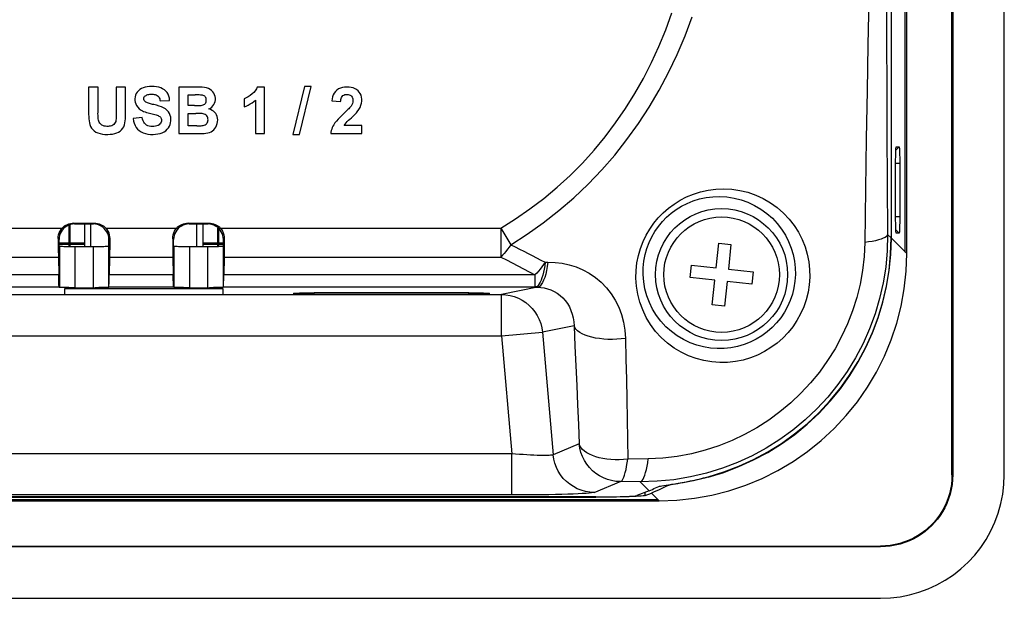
# Model space of a CAD drawing. Header units: millimetres. Extents: x 0 to 1188, y 0 to 840.
# Tile 33 of 38: x 940 to 987, y 420 to 448. Entities that reach past the tile are written whole.
import ezdxf

# ---------------------------------------------------------------- set-up
doc = ezdxf.new("R2010")
doc.units = ezdxf.units.MM
doc.header["$LTSCALE"] = 65.34
for name, color, linetype in [('ISO7045-M3X5-4_8-SHAPE', 7, 'CONTINUOUS'), ('PCB_MAIN-OP_07W_BASE-SHAPE', 7, 'CONTINUOUS'), ('RB07W-P0100_REV1-SHAPE', 7, 'CONTINUOUS'), ('RB07W-P0300_REV1-SHAPE', 7, 'CONTINUOUS'), ('USB-1001-008-01001_CNC-SHAPE', 7, 'CONTINUOUS')]:
    doc.layers.add(name, color=color, linetype=linetype)

msp = doc.modelspace()

# ---------------------------------------------------------------- linework, layer by layer
at = {"layer": 'ISO7045-M3X5-4_8-SHAPE', "color": 7, "linetype": 'Continuous'}
for p, q in [((973.454911, 436.302747), (973.580299, 437.496178)), ((973.580299, 437.496178), (974.177014, 437.433484)), ((974.177014, 437.433484), (974.051626, 436.240053)), ((972.198786, 435.831419), (972.26148, 436.428135)), ((972.26148, 436.428135), (973.454911, 436.302747)), ((974.051626, 436.240053), (975.245057, 436.114665)), ((973.392217, 435.706031), (972.198786, 435.831419)), ((973.266829, 434.5126), (973.392217, 435.706031)), ((973.988932, 435.643337), (973.863544, 434.449906)), ((975.182363, 435.517949), (973.988932, 435.643337)), ((975.245057, 436.114665), (975.182363, 435.517949)), ((973.863544, 434.449906), (973.266829, 434.5126))]:
    msp.add_line(p, q, dxfattribs=at)
msp.add_circle((973.721921, 435.973042), 2.8, dxfattribs=at)
at = {"layer": 'PCB_MAIN-OP_07W_BASE-SHAPE', "color": 7, "linetype": 'Continuous', "const_width": 0.1188}
for points in [[(942.121921, 437.34072), (942.121921, 438.387033)], [(949.321921, 438.241947), (949.321921, 437.343374)]]:
    msp.add_lwpolyline(points, dxfattribs=at)
at = {"layer": 'PCB_MAIN-OP_07W_BASE-SHAPE', "color": 4, "linetype": 'Continuous', "const_width": 0.1188}
for points in [[(941.615559, 437.473042), (942.861921, 437.473042)], [(948.581921, 437.473042), (949.578284, 437.473042)]]:
    msp.add_lwpolyline(points, dxfattribs=at)
at = {"layer": 'RB07W-P0100_REV1-SHAPE', "color": 7, "linetype": 'Continuous'}
for p, q in [((984.887011, 426.264819), (984.887011, 549.681264)), ((984.921921, 549.681264), (984.921921, 426.264819)), ((987.421921, 426.264819), (987.421921, 549.681265)), ((982.621921, 437.065732), (982.621921, 538.880352)), ((982.691763, 436.99589), (982.691763, 538.950194)), ((981.951443, 437.736211), (981.951443, 538.209873)), ((982.326089, 442.16738), (982.167086, 442.005476)), ((982.182798, 442.163773), (982.183778, 442.164275)), ((982.183778, 442.164275), (982.326089, 442.16738)), ((982.354227, 441.362717), (982.155683, 441.362717)), ((982.155683, 438.787454), (982.155683, 441.35863)), ((982.354227, 441.362717), (982.354227, 438.783367)), ((982.354227, 438.783367), (982.155683, 438.783367)), ((982.326089, 437.978704), (982.167096, 438.140597)), ((981.951443, 437.736211), (982.691763, 436.99589)), ((982.183778, 437.981809), (982.182827, 437.982293)), ((982.326089, 437.978704), (982.183778, 437.981809)), ((973.071498, 426.154142), (972.886206, 426.10559)), ((973.071498, 426.17187), (973.071498, 426.154142)), ((984.921921, 426.264819), (984.887011, 426.264819)), ((971.079108, 425.770643), (971.079108, 425.72635)), ((801.821519, 425.177804), (967.622324, 425.177804)), ((967.622324, 425.177804), (967.622324, 425.191773)), ((970.013191, 425.25431), (970.013191, 425.414578)), ((970.013191, 425.25431), (970.323933, 425.378341)), ((970.699073, 425.0032), (970.323933, 425.378341)), ((970.827947, 425.600244), (970.702096, 425.540948)), ((798.74477, 425.0032), (970.699073, 425.0032)), ((798.814611, 425.073042), (970.629232, 425.073042)), ((788.013699, 422.807952), (981.430144, 422.807952)), ((981.430144, 422.773042), (788.013699, 422.773042)), ((981.430144, 422.773042), (981.430144, 422.807952)), ((788.013699, 420.273042), (981.430144, 420.273042))]:
    msp.add_line(p, q, dxfattribs=at)
for points in [[(982.155683, 441.35863), (982.155931, 441.464883), (982.156646, 441.567638), (982.15784, 441.667772), (982.159475, 441.762655), (982.16153, 441.850317), (982.163966, 441.929657), (982.166763, 441.999331), (982.169849, 442.058101), (982.173179, 442.10437), (982.176662, 442.137881), (982.180182, 442.157751), (982.182798, 442.163773)], [(982.326089, 442.16738), (982.329807, 442.160323), (982.333402, 442.139877), (982.336903, 442.105669), (982.340219, 442.058813), (982.34328, 441.999934), (982.34605, 441.930121), (982.348482, 441.850007), (982.350532, 441.761587), (982.352145, 441.666216), (982.353312, 441.566446), (982.354003, 441.465655), (982.354227, 441.362717)], [(982.182827, 437.982293), (982.18007, 437.989001), (982.176485, 438.009558), (982.172991, 438.043845), (982.169681, 438.090767), (982.166623, 438.149714), (982.163856, 438.219594), (982.161426, 438.299776), (982.159378, 438.388264), (982.157765, 438.483701), (982.156599, 438.583542), (982.155908, 438.684419), (982.155683, 438.787454)], [(982.354227, 438.783367), (982.353979, 438.677136), (982.353264, 438.574424), (982.352069, 438.474358), (982.350433, 438.379556), (982.348376, 438.291976), (982.345937, 438.212718), (982.343137, 438.143116), (982.340045, 438.084419), (982.33671, 438.038237), (982.333219, 438.004826), (982.329692, 437.985081), (982.326089, 437.978704)], [(973.071498, 426.154142), (973.824286, 426.383169), (974.556854, 426.659272), (975.270403, 426.983036), (975.961326, 427.352704), (976.627755, 427.767697), (977.26567, 428.225065), (977.870724, 428.722034), (978.442038, 429.257501), (978.978448, 429.830845), (979.47646, 430.437844), (979.932337, 431.07445), (980.345655, 431.739518), (980.715503, 432.432176), (981.039605, 433.147553), (981.315462, 433.881038), (981.542836, 434.630979), (981.720927, 435.395685), (981.848928, 436.170657), (981.925632, 436.950199), (981.951443, 437.736211)], [(970.699073, 425.0032), (971.557487, 425.034053), (972.407056, 425.125319), (973.249903, 425.277469), (974.079664, 425.489092), (974.892007, 425.759542), (975.682961, 426.086996), (976.448335, 426.470201), (977.184461, 426.906793), (977.887372, 427.394942), (978.55377, 427.931793), (979.179991, 428.514975), (979.763173, 429.141196), (980.300023, 429.807594), (980.788172, 430.510505), (981.224764, 431.24663), (981.607968, 432.012005), (981.935422, 432.802958), (982.205872, 433.6153), (982.417495, 434.445061), (982.569645, 435.287908), (982.660911, 436.137477), (982.691763, 436.99589)], [(972.886206, 426.10559), (972.703327, 426.060017), (972.521926, 426.01708), (972.345103, 425.977367), (972.175126, 425.941093), (972.013684, 425.908306), (971.863498, 425.879148), (971.723783, 425.853044), (971.594115, 425.829553)], [(981.430144, 420.273042), (981.902543, 420.291745), (982.36896, 420.346875), (982.830793, 420.43878), (983.28385, 420.566414), (983.725266, 420.729293), (984.152469, 420.926089), (984.562711, 421.155881), (984.953664, 421.416967), (985.322761, 421.708018), (985.667963, 422.026997), (985.986942, 422.372198), (986.277993, 422.741295), (986.53908, 423.132248), (986.768873, 423.542492), (986.965669, 423.969695), (987.128548, 424.411111), (987.256184, 424.864169), (987.348088, 425.326003), (987.403218, 425.79242), (987.421921, 426.264819)], [(984.887011, 426.264819), (984.879433, 426.033786), (984.855543, 425.801497), (984.815088, 425.566271), (984.758831, 425.333149), (984.68677, 425.105817), (984.600949, 424.88666), (984.502885, 424.679329), (984.394158, 424.483716), (984.27691, 424.301619), (984.150969, 424.130963), (984.017063, 423.970467), (983.874633, 423.819548), (983.723697, 423.677192), (983.56326, 423.543412), (983.392769, 423.417654), (983.21092, 423.300608), (983.015653, 423.19208), (982.808673, 423.094175), (982.58979, 423.008418), (982.362628, 422.93636), (982.129509, 422.880045), (981.894146, 422.839512), (981.661585, 422.815571), (981.430144, 422.807952)], [(984.921921, 426.264819), (984.914099, 426.029787), (984.889771, 425.794083), (984.848627, 425.556028), (984.791602, 425.320659), (984.718848, 425.091736), (984.632399, 424.871405), (984.533849, 424.663153), (984.424664, 424.466711), (984.306941, 424.283676), (984.180378, 424.111928), (984.045547, 423.950023), (983.901929, 423.797522), (983.749527, 423.653485), (983.587351, 423.517974), (983.414877, 423.390506), (983.230716, 423.271779), (983.032615, 423.161568), (982.822634, 423.062164), (982.600856, 422.975296), (982.37095, 422.902424), (982.135398, 422.845601), (981.897845, 422.804778), (981.663319, 422.780671), (981.430144, 422.773042)], [(971.079108, 425.72635), (970.953611, 425.662041), (970.827947, 425.600244)], [(971.594115, 425.829553), (971.370422, 425.789806), (971.278997, 425.773235), (971.203748, 425.758771), (971.144912, 425.746205), (971.103464, 425.735491), (971.079108, 425.72635)], [(969.421537, 425.206148), (969.243367, 425.199816), (969.047178, 425.194173), (968.83489, 425.189292), (968.60913, 425.185216), (968.372227, 425.182005), (968.126996, 425.179678), (967.877477, 425.178283), (967.622324, 425.177804)], [(969.715425, 425.220607), (969.579365, 425.213108), (969.421537, 425.206148)], [(970.013191, 425.25431), (969.977252, 425.245469), (969.915645, 425.236905), (969.827806, 425.228572), (969.715425, 425.220607)], [(970.702096, 425.540948), (970.576117, 425.484185), (970.450069, 425.429986), (970.323933, 425.378341)]]:
    msp.add_lwpolyline(points, dxfattribs=at)
at = {"layer": 'RB07W-P0300_REV1-SHAPE', "color": 7, "linetype": 'Continuous'}
for p, q in [((981.937474, 538.195905), (981.937474, 437.750179)), ((943.501859, 445.062639), (943.047562, 445.062639)), ((943.047562, 445.062639), (943.047562, 443.862435)), ((943.501859, 443.844017), (943.501859, 445.062639)), ((944.84173, 445.062639), (944.387432, 445.062639)), ((944.387432, 445.062639), (944.387432, 443.817926)), ((944.84173, 443.880852), (944.84173, 445.062639)), ((948.318026, 445.062639), (947.41864, 445.062639)), ((947.41864, 445.062639), (947.41864, 442.812639)), ((951.568708, 445.071848), (951.218776, 445.071848)), ((951.568708, 442.812639), (951.568708, 445.071848)), ((953.505611, 445.101009), (952.948483, 442.77427)), ((953.266184, 442.77427), (953.829451, 445.101009)), ((953.829451, 445.101009), (953.505611, 445.101009)), ((946.516184, 444.399611), (946.970481, 444.419563)), ((947.872937, 444.688151), (948.204586, 444.688261)), ((947.872937, 444.167858), (947.872937, 444.688151)), ((950.580304, 444.502442), (950.580304, 444.11107)), ((951.137432, 444.43798), (951.137432, 442.812639)), ((954.828599, 444.40575), (955.258339, 444.362776)), ((948.170686, 444.167858), (947.872937, 444.167858)), ((947.872937, 443.793369), (948.239751, 443.793369)), ((947.872937, 443.191732), (947.872937, 443.793369)), ((948.170686, 444.167858), (948.285792, 444.16833)), ((945.647494, 443.587708), (945.205474, 443.544734)), ((947.41864, 442.812639), (948.184499, 442.812639)), ((948.293469, 443.191732), (947.872937, 443.191732)), ((948.184499, 442.812639), (948.375461, 442.814693)), ((951.137432, 442.812639), (951.568708, 442.812639)), ((954.777951, 442.812639), (956.289717, 442.812639)), ((956.289717, 443.213219), (955.433305, 443.213219)), ((956.289717, 442.812639), (956.289717, 443.213219)), ((952.948483, 442.77427), (953.266184, 442.77427)), ((938.326881, 438.22764), (941.766962, 438.22764)), ((942.321807, 438.473042), (943.322036, 438.473042)), ((942.365445, 438.429404), (942.321807, 438.473042)), ((942.365445, 438.429404), (943.278398, 438.429404)), ((943.278398, 438.429404), (943.322036, 438.473042)), ((943.876881, 438.22764), (947.316962, 438.22764)), ((947.871807, 438.473042), (948.872036, 438.473042)), ((947.915445, 438.429404), (947.871807, 438.473042)), ((947.915445, 438.429404), (948.828398, 438.429404)), ((948.828398, 438.429404), (948.872036, 438.473042)), ((949.426881, 438.22764), (963.018316, 438.22764)), ((963.018316, 438.22764), (963.501006, 437.422528)), ((963.018316, 438.22764), (963.018316, 436.825822)), ((941.615559, 437.679518), (941.573055, 437.722022)), ((941.615559, 437.366086), (941.615559, 437.679518)), ((944.028284, 437.679518), (944.070787, 437.722022)), ((944.028284, 437.366086), (944.028284, 437.679518)), ((947.165559, 437.679518), (947.123055, 437.722022)), ((947.165559, 437.366086), (947.165559, 437.679518)), ((949.578284, 437.679518), (949.620787, 437.722022)), ((949.578284, 437.366086), (949.578284, 437.679518)), ((981.937474, 437.750179), (981.76863, 437.919023)), ((941.615559, 437.366086), (941.628879, 437.352766)), ((941.628879, 437.352766), (941.628879, 435.352461)), ((942.378765, 437.339903), (943.362672, 437.340016)), ((942.378765, 437.339903), (942.378765, 435.339598)), ((943.265078, 437.339903), (943.265078, 435.339598)), ((944.028284, 437.366086), (944.014964, 437.352766)), ((944.014964, 437.352766), (944.014964, 435.352461)), ((947.165559, 437.366086), (947.178879, 437.352766)), ((947.178879, 437.352766), (947.178879, 435.352461)), ((947.928765, 437.339903), (948.912672, 437.340016)), ((947.928765, 437.339903), (947.928765, 435.339598)), ((948.815078, 437.339903), (948.815078, 435.339598)), ((949.578284, 437.366086), (949.564964, 437.352766)), ((949.564964, 437.352766), (949.564964, 435.352461)), ((938.511911, 436.825822), (941.581932, 436.825822)), ((941.581932, 436.825822), (941.596816, 435.958111)), ((944.061911, 436.825822), (944.047027, 435.958111)), ((944.061911, 436.825822), (947.131932, 436.825822)), ((947.131932, 436.825822), (947.146816, 435.958111)), ((949.611911, 436.825822), (949.597027, 435.958111)), ((949.611911, 436.825822), (963.018327, 436.825822)), ((965.177874, 436.573545), (965.302362, 436.575816)), ((941.596816, 435.958111), (938.497027, 435.958111)), ((947.146816, 435.958111), (944.047027, 435.958111)), ((964.674515, 435.958111), (949.597027, 435.958111)), ((964.674515, 435.958111), (964.674515, 435.360234)), ((941.621106, 435.360234), (938.472737, 435.360234)), ((941.621106, 435.360234), (941.628879, 435.352461)), ((949.571921, 435.281997), (941.871921, 435.281997)), ((941.871921, 435.281997), (941.871921, 435.01668)), ((942.378765, 435.339598), (943.362672, 435.339711)), ((944.022737, 435.360234), (944.014964, 435.352461)), ((947.171106, 435.360234), (944.022737, 435.360234)), ((947.171106, 435.360234), (947.178879, 435.352461)), ((947.928765, 435.339598), (948.912672, 435.339711)), ((949.572737, 435.360234), (949.564964, 435.352461)), ((949.571921, 435.01668), (949.571921, 435.281997)), ((964.674515, 435.360234), (949.572737, 435.360234)), ((964.795847, 435.359625), (963.054208, 435.007343)), ((964.674515, 435.360234), (964.795847, 435.359625)), ((901.924694, 435.007343), (963.054208, 435.007343)), ((941.871921, 435.01668), (949.571921, 435.01668)), ((952.971921, 435.07079), (952.971921, 435.039371)), ((961.471921, 435.088245), (953.971921, 435.088245)), ((953.971921, 435.021916), (953.971921, 435.088245)), ((953.971921, 435.021916), (961.471921, 435.021916)), ((961.471921, 435.021916), (961.471921, 435.088245)), ((962.471921, 435.039371), (962.471921, 435.07079)), ((963.054208, 433.007647), (963.054208, 435.007343)), ((966.570614, 433.491092), (965.039016, 433.181296)), ((901.924694, 433.007647), (963.054208, 433.007647)), ((963.054208, 433.007647), (965.039016, 433.181296)), ((963.054208, 433.007647), (963.554981, 427.283786)), ((965.039016, 433.181296), (965.559018, 427.237646)), ((966.824202, 427.758849), (965.559018, 427.237646)), ((963.554981, 427.283786), (805.888862, 427.283786)), ((963.554981, 425.285004), (963.554981, 427.283786)), ((970.164023, 427.037338), (969.171032, 427.022803)), ((969.77594, 425.926333), (968.809009, 425.933716)), ((970.209385, 425.492888), (969.77594, 425.926333)), ((967.622324, 425.191773), (801.821519, 425.191773)), ((963.554981, 425.285004), (805.888862, 425.285004)), ((970.209385, 425.492888), (969.614713, 425.255527))]:
    msp.add_line(p, q, dxfattribs=at)
for points in [[(980.892156, 451.549045), (980.851873, 449.345559), (980.810802, 447.114725), (980.77123, 444.885989), (980.734665, 442.579759), (980.697592, 440.117661), (980.657626, 437.530941)], [(981.712545, 451.549045), (981.714072, 449.408557), (981.718531, 447.242417), (981.725736, 445.075769), (981.736241, 442.83318), (981.750601, 440.439217), (981.76863, 437.919023)], [(963.018316, 438.22764), (963.733855, 438.677497), (964.427904, 439.158479), (965.101471, 439.671055), (965.751532, 440.213818), (966.375892, 440.786141), (966.97307, 441.386158), (967.540996, 442.012343), (968.079243, 442.663055), (968.586302, 443.335978), (969.063346, 444.031613), (969.51088, 444.749576), (969.929384, 445.49021), (970.319894, 446.254919), (970.681235, 447.040138), (971.012843, 447.844914), (971.313917, 448.662815)], [(963.500995, 437.422519), (964.303322, 437.937974), (965.080896, 438.490216), (965.834349, 439.079665), (966.559911, 439.704432), (967.254715, 440.363351), (967.917015, 441.054142), (968.544369, 441.774599), (969.13644, 442.522898), (969.691592, 443.29598), (970.211642, 444.095157), (970.697835, 444.921046), (971.150064, 445.772893), (971.569428, 446.652727), (971.953542, 447.552882), (972.300813, 448.468906)], [(946.970481, 444.419563), (946.96001, 444.52676), (946.936429, 444.626111), (946.899371, 444.718044), (946.84994, 444.801274), (946.788818, 444.874792), (946.716916, 444.938202), (946.635057, 444.990633), (946.544184, 445.032506), (946.444971, 445.063634), (946.339045, 445.084978), (946.226969, 445.09727), (946.11261, 445.101009), (945.999174, 445.097286), (945.889217, 445.085061), (945.786207, 445.063597), (945.690615, 445.033074), (945.603898, 444.993298), (945.52656, 444.944653), (945.459511, 444.887005), (945.402994, 444.821709), (945.357555, 444.749556), (945.323186, 444.672104), (945.299861, 444.590806), (945.288186, 444.506762), (945.288454, 444.421046)], [(946.206157, 444.216971), (946.150879, 444.230458), (946.097639, 444.2444), (946.046464, 444.258786), (945.997275, 444.273645), (945.949755, 444.288723), (945.904647, 444.304855), (945.862199, 444.322414), (945.823582, 444.342538), (945.789664, 444.366753), (945.761599, 444.394269), (945.740927, 444.425361), (945.727361, 444.458362), (945.721337, 444.491845), (945.722219, 444.525368), (945.729181, 444.558326), (945.743224, 444.589776), (945.76565, 444.618705), (945.794726, 444.644727), (945.829306, 444.667082), (945.86893, 444.685874), (945.912798, 444.700924), (945.960786, 444.71233), (946.01328, 444.720135), (946.067952, 444.724325), (946.122878, 444.724979), (946.177231, 444.721853), (946.229576, 444.715139), (946.279804, 444.703617)], [(948.876689, 444.00824), (948.948193, 444.047443), (949.012036, 444.095923), (949.068998, 444.154345), (949.116736, 444.220716), (949.153243, 444.293949), (949.178296, 444.371993), (949.191001, 444.45306), (949.191366, 444.535271), (949.178963, 444.61665), (949.154196, 444.695709), (949.117209, 444.770782), (949.068348, 444.840422), (949.007827, 444.903358), (948.936179, 444.957395), (948.853471, 444.999837), (948.761316, 445.030913), (948.66124, 445.04817), (948.553578, 445.056949), (948.439279, 445.062337), (948.318026, 445.062639)], [(951.218776, 445.071848), (951.179276, 444.980893), (951.125241, 444.894227), (951.055743, 444.811549), (950.973569, 444.733763), (950.879011, 444.660296), (950.778622, 444.595282), (950.679885, 444.543156), (950.580304, 444.502442)], [(954.945971, 444.77878), (954.900118, 444.693687), (954.865943, 444.602027), (954.841936, 444.506329), (954.828599, 444.40575)], [(956.061624, 443.867372), (956.139845, 443.974845), (956.201447, 444.081226), (956.246032, 444.186846), (956.274797, 444.290715), (956.288379, 444.392466), (956.288052, 444.490559), (956.275315, 444.583663), (956.250126, 444.670787), (956.212569, 444.750497), (956.163764, 444.822784), (956.10488, 444.887393), (956.035861, 444.943631), (955.956725, 444.991228), (955.868415, 445.028669), (955.770643, 445.05398), (955.667119, 445.068267), (955.560438, 445.072127), (955.453661, 445.065112), (955.350216, 445.047162), (955.251596, 445.017708), (955.15971, 444.976133), (955.076736, 444.922516), (955.005426, 444.855746), (954.945971, 444.77878)], [(955.258339, 444.362776), (955.26272, 444.416654), (955.272264, 444.469283), (955.286301, 444.521536), (955.306842, 444.570791), (955.336021, 444.615365), (955.372802, 444.653317), (955.418141, 444.681962), (955.468202, 444.701839), (955.5198, 444.711949), (955.571947, 444.714218), (955.622907, 444.710676), (955.671753, 444.7), (955.717618, 444.681278), (955.758579, 444.655306), (955.792304, 444.622038), (955.819156, 444.583092), (955.83859, 444.540005), (955.851001, 444.492981), (955.856773, 444.442637), (955.855401, 444.389266)], [(945.288454, 444.421046), (945.301591, 444.335187), (945.328641, 444.250468), (945.369547, 444.168698), (945.424637, 444.092392), (945.4938, 444.020711)], [(946.279804, 444.703617), (946.327937, 444.686356), (946.372158, 444.662686), (946.41065, 444.631044), (946.443442, 444.593183), (946.469651, 444.549927), (946.490198, 444.502497), (946.505787, 444.452579), (946.516184, 444.399611)], [(948.522152, 444.680477), (948.463439, 444.683795), (948.402327, 444.686149), (948.338821, 444.687399), (948.27291, 444.687965), (948.204586, 444.688261)], [(948.50117, 444.175592), (948.552026, 444.185241), (948.59765, 444.200181), (948.638253, 444.220486), (948.673199, 444.245933), (948.702041, 444.276668), (948.724427, 444.311655), (948.739599, 444.350343), (948.748331, 444.391414), (948.751176, 444.433809), (948.748043, 444.476202), (948.739219, 444.51736), (948.724134, 444.555941), (948.701858, 444.590481), (948.67376, 444.620109), (948.640438, 444.64309), (948.603272, 444.660543), (948.564041, 444.673073), (948.522152, 444.680477)], [(950.580304, 444.11107), (950.684928, 444.149925), (950.785573, 444.195576), (950.882922, 444.248534), (950.974926, 444.307268), (951.059535, 444.370246), (951.137432, 444.43798)], [(955.855401, 444.389266), (955.846912, 444.333376), (955.830097, 444.274952), (955.803606, 444.214172), (955.767889, 444.150975)], [(943.047562, 443.862435), (943.048969, 443.7463), (943.052721, 443.635767), (943.05792, 443.531057), (943.067257, 443.431503), (943.082136, 443.336229), (943.105512, 443.246075), (943.141052, 443.161351), (943.18802, 443.082777), (943.246942, 443.010888), (943.317695, 442.946558), (943.400532, 442.890066), (943.494856, 442.843729), (943.600767, 442.810718), (943.716419, 442.788751), (943.839771, 442.776449), (943.971504, 442.77427)], [(943.518742, 443.467994), (943.511889, 443.523818), (943.506894, 443.582415), (943.503981, 443.643818), (943.502473, 443.707929), (943.50169, 443.774651), (943.501859, 443.844017)], [(944.387432, 443.817926), (944.386561, 443.737534), (944.384926, 443.662129), (944.383253, 443.592171), (944.379367, 443.526275), (944.372198, 443.462691), (944.359154, 443.402982), (944.337045, 443.347632), (944.306595, 443.298132), (944.266683, 443.256073), (944.219658, 443.221646), (944.167045, 443.195901), (944.110198, 443.177851), (944.050806, 443.167317), (943.989391, 443.162929), (943.926706, 443.162738), (943.863751, 443.168303), (943.801084, 443.180051), (943.740788, 443.199428), (943.684493, 443.228538), (943.634114, 443.265819), (943.592116, 443.311604), (943.558485, 443.362301), (943.534128, 443.413996), (943.518742, 443.467994)], [(943.971504, 442.77427), (944.094743, 442.777744), (944.208944, 442.790681), (944.31407, 442.812981), (944.410227, 442.84494), (944.497731, 442.887015), (944.575908, 442.938612), (944.644456, 442.99932), (944.702581, 443.069044), (944.749226, 443.14792), (944.784879, 443.234835), (944.808491, 443.329076), (944.823618, 443.429582), (944.833021, 443.534994), (944.838043, 443.645484), (944.841229, 443.760735), (944.84173, 443.880852)], [(945.4938, 444.020711), (945.540998, 443.98394), (945.593297, 443.949953), (945.650844, 443.918827), (945.713194, 443.890329), (945.780062, 443.864369), (945.851113, 443.8406), (945.92586, 443.818601), (946.004467, 443.798512)], [(946.004467, 443.798512), (946.069501, 443.782165), (946.132892, 443.766103), (946.194616, 443.750639), (946.254742, 443.734838), (946.313337, 443.717771), (946.370379, 443.699747)], [(947.024588, 443.607627), (947.003387, 443.69641), (946.968935, 443.782751), (946.918929, 443.86512), (946.854072, 443.940959), (946.773299, 444.007038), (946.679609, 444.06385), (946.575558, 444.10925), (946.461408, 444.147919), (946.338414, 444.184322), (946.206157, 444.216971)], [(948.605031, 443.205545), (948.653505, 443.218441), (948.697592, 443.238203), (948.738009, 443.26513), (948.772605, 443.29833), (948.799347, 443.337583), (948.818592, 443.381178), (948.829648, 443.427642), (948.833628, 443.476036), (948.832055, 443.525314), (948.823007, 443.57432), (948.80493, 443.622497), (948.778247, 443.667014), (948.741849, 443.705041), (948.698778, 443.736031), (948.651584, 443.757718), (948.600626, 443.772427), (948.547132, 443.780934), (948.491041, 443.785621), (948.432994, 443.789245), (948.372103, 443.791459), (948.307604, 443.792905), (948.239751, 443.793369)], [(948.285792, 444.16833), (948.341532, 444.168204), (948.396026, 444.16886), (948.449235, 444.171451), (948.50117, 444.175592)], [(948.732418, 442.827987), (948.819721, 442.842264), (948.901426, 442.866103), (948.977976, 442.899403), (949.048041, 442.942465), (949.110385, 442.995971), (949.165176, 443.058673), (949.212652, 443.129971), (949.251377, 443.208595), (949.280536, 443.294297), (949.298512, 443.383412), (949.302831, 443.473278), (949.295247, 443.560642), (949.276414, 443.641213), (949.247151, 443.715438), (949.20855, 443.782239), (949.160434, 443.841904), (949.102873, 443.894374), (949.036212, 443.939614), (948.960863, 443.977562), (948.876689, 444.00824)], [(955.410283, 443.782626), (955.313328, 443.691201), (955.221991, 443.6008), (955.135494, 443.511817), (955.056174, 443.423072), (954.986365, 443.333384), (954.92529, 443.243148)], [(955.767889, 444.150975), (955.733137, 444.107152), (955.695261, 444.062942), (955.654129, 444.018462), (955.610139, 443.973359), (955.563598, 443.927358), (955.514652, 443.880341), (955.463578, 443.83207), (955.410283, 443.782626)], [(955.780167, 443.581568), (955.832202, 443.629717), (955.882493, 443.677462), (955.931329, 443.724619), (955.977847, 443.771743), (956.021183, 443.819389), (956.061624, 443.867372)], [(945.205474, 443.544734), (945.22513, 443.42342), (945.25615, 443.311081), (945.298347, 443.2075), (945.352282, 443.113331), (945.418513, 443.028643), (945.496856, 442.954971), (945.587963, 442.893931), (945.689889, 442.845351), (945.802104, 442.810019), (945.921009, 442.786677), (946.043989, 442.774885), (946.167558, 442.772971), (946.287655, 442.77867), (946.403389, 442.793329), (946.512941, 442.817217), (946.61504, 442.851305), (946.708351, 442.897124), (946.791249, 442.953267), (946.861382, 443.019771), (946.919594, 443.093836), (946.965973, 443.172996), (947.000436, 443.256283), (947.02255, 443.342122), (947.03345, 443.429875), (947.034561, 443.518655), (947.024588, 443.607627)], [(946.138626, 443.156432), (946.057559, 443.161691), (945.983457, 443.175236), (945.916198, 443.196942), (945.856144, 443.227186), (945.803694, 443.266387), (945.758609, 443.314302), (945.72099, 443.371091), (945.690221, 443.435958), (945.665649, 443.508071), (945.647494, 443.587708)], [(946.370379, 443.699747), (946.414834, 443.683349), (946.455126, 443.663602), (946.491678, 443.640994), (946.52322, 443.614057), (946.549028, 443.58093), (946.56788, 443.543269), (946.57826, 443.501539), (946.580323, 443.457453), (946.573683, 443.412712), (946.558441, 443.367809), (946.534659, 443.323068), (946.502075, 443.280699), (946.46019, 443.242503), (946.409776, 443.210036), (946.350869, 443.185744), (946.285179, 443.168747), (946.214647, 443.158967), (946.138626, 443.156432)], [(955.433305, 443.213219), (955.47578, 443.275771), (955.525422, 443.337235), (955.583201, 443.397024), (955.64621, 443.456896), (955.711542, 443.518606), (955.780167, 443.581568)], [(948.293469, 443.191732), (948.349668, 443.192067), (948.40425, 443.192591), (948.457299, 443.192746), (948.508559, 443.19421), (948.557775, 443.198663), (948.605031, 443.205545)], [(948.375461, 442.814693), (948.468039, 442.815334), (948.558488, 442.817081), (948.64659, 442.82147), (948.732418, 442.827987)], [(954.92529, 443.243148), (954.887314, 443.174662), (954.854556, 443.104234), (954.826875, 443.031267), (954.804693, 442.957551), (954.788431, 442.884874), (954.777951, 442.812639)], [(969.56814, 435.797269), (969.577534, 436.174906), (969.617578, 436.54162), (969.689156, 436.898502), (969.789223, 437.242637), (969.915588, 437.571552), (970.066709, 437.884852), (970.240658, 438.181417), (970.436501, 438.460838), (970.652739, 438.722456), (970.889201, 438.965814), (971.14534, 439.190695), (971.420828, 439.395683), (971.715506, 439.579969), (972.028395, 439.741451), (972.359109, 439.878521), (972.705841, 439.988791), (973.067785, 440.070061), (973.441736, 440.120043), (973.825841, 440.136123), (974.215462, 440.116967), (974.607175, 440.060215), (974.995676, 439.966251), (975.376156, 439.833921), (975.743762, 439.665471), (976.093138, 439.461635), (976.420874, 439.225875), (976.722347, 438.960606), (976.995608, 438.669833), (977.237216, 438.357307), (977.446762, 438.026353), (977.622636, 437.680429), (977.764797, 437.323002), (977.872422, 436.95752), (977.946142, 436.587568), (977.986439, 436.218425), (977.992944, 435.848467)], [(969.918882, 435.973042), (969.923086, 436.30376), (969.956162, 436.627353), (970.016313, 436.941135), (970.101793, 437.243444), (970.210708, 437.53243), (970.341543, 437.807455), (970.492842, 438.06767), (970.663507, 438.312628), (970.852485, 438.541676), (971.059325, 438.75457), (971.283752, 438.950835), (971.525345, 439.129504), (971.783933, 439.289555), (972.058763, 439.42939), (972.349223, 439.547383), (972.654031, 439.641583), (972.972026, 439.71004), (973.300832, 439.750649), (973.638297, 439.761473), (973.980753, 439.740865), (974.324827, 439.687571), (974.665998, 439.601102), (975.000073, 439.481569), (975.322518, 439.329988), (975.629114, 439.14811), (975.916261, 438.938182), (976.180682, 438.703118), (976.419902, 438.445935), (976.631722, 438.170313), (976.815186, 437.879036), (976.969492, 437.575152), (977.094101, 437.261717), (977.188868, 436.941657), (977.253818, 436.618189), (977.289398, 436.294536), (977.296415, 435.973042)], [(941.573055, 437.722022), (941.57823, 437.813488), (941.59466, 437.904146), (941.622418, 437.992835), (941.661019, 438.077428), (941.709453, 438.155988), (941.766962, 438.22764)], [(942.365445, 438.429404), (942.266732, 438.422797), (942.171332, 438.403851), (942.078477, 438.372246), (941.990474, 438.32894), (941.908972, 438.274385), (941.835182, 438.209782), (941.770578, 438.135991), (941.716023, 438.054489), (941.672717, 437.966486), (941.641112, 437.873631), (941.622166, 437.778231), (941.615559, 437.679518)], [(941.766962, 438.22764), (941.822723, 438.282813), (941.88319, 438.331408), (941.948729, 438.37363), (942.018245, 438.408864), (942.090984, 438.436625), (942.166282, 438.456741), (942.243109, 438.468838), (942.321807, 438.473042)], [(944.028284, 437.679518), (944.021677, 437.778231), (944.002731, 437.873631), (943.971126, 437.966486), (943.92782, 438.054489), (943.873264, 438.135992), (943.808661, 438.209782), (943.734871, 438.274385), (943.653368, 438.32894), (943.565366, 438.372246), (943.47251, 438.403851), (943.377111, 438.422797), (943.278398, 438.429404)], [(943.322036, 438.473042), (943.400734, 438.468838), (943.477561, 438.456741), (943.552859, 438.436625), (943.625598, 438.408864), (943.695114, 438.37363), (943.760653, 438.331408), (943.82112, 438.282813), (943.876881, 438.22764)], [(943.876881, 438.22764), (943.934329, 438.156074), (943.982746, 438.077574), (944.021361, 437.993003), (944.049147, 437.904296), (944.065601, 437.813582), (944.070787, 437.722022)], [(947.123055, 437.722022), (947.12823, 437.813488), (947.14466, 437.904146), (947.172418, 437.992835), (947.211019, 438.077428), (947.259453, 438.155988), (947.316962, 438.22764)], [(947.915445, 438.429404), (947.816732, 438.422797), (947.721332, 438.403851), (947.628477, 438.372246), (947.540474, 438.32894), (947.458972, 438.274385), (947.385182, 438.209782), (947.320578, 438.135991), (947.266023, 438.054489), (947.222717, 437.966486), (947.191112, 437.873631), (947.172166, 437.778231), (947.165559, 437.679518)], [(947.316962, 438.22764), (947.372723, 438.282813), (947.43319, 438.331408), (947.498729, 438.37363), (947.568245, 438.408864), (947.640984, 438.436625), (947.716282, 438.456741), (947.793109, 438.468838), (947.871807, 438.473042)], [(949.578284, 437.679518), (949.571677, 437.778231), (949.552731, 437.873631), (949.521126, 437.966486), (949.47782, 438.054489), (949.423264, 438.135992), (949.358661, 438.209782), (949.284871, 438.274385), (949.203368, 438.32894), (949.115366, 438.372246), (949.02251, 438.403851), (948.927111, 438.422797), (948.828398, 438.429404)], [(948.872036, 438.473042), (948.950734, 438.468838), (949.027561, 438.456741), (949.102859, 438.436625), (949.175598, 438.408864), (949.245114, 438.37363), (949.310653, 438.331408), (949.37112, 438.282813), (949.426881, 438.22764)], [(949.426881, 438.22764), (949.484329, 438.156074), (949.532746, 438.077574), (949.571361, 437.993003), (949.599147, 437.904296), (949.615601, 437.813582), (949.620787, 437.722022)], [(941.573055, 437.722022), (941.573952, 437.555542), (941.575088, 437.395314), (941.576468, 437.240782), (941.578076, 437.093613), (941.579895, 436.955479), (941.581932, 436.825822)], [(944.070787, 437.722022), (944.06989, 437.555542), (944.068755, 437.395314), (944.067375, 437.240782), (944.065767, 437.093613), (944.063948, 436.955479), (944.061911, 436.825822)], [(947.123055, 437.722022), (947.123952, 437.555542), (947.125088, 437.395314), (947.126468, 437.240782), (947.128076, 437.093613), (947.129895, 436.955479), (947.131932, 436.825822)], [(949.620787, 437.722022), (949.61989, 437.555542), (949.618755, 437.395314), (949.617375, 437.240782), (949.615767, 437.093613), (949.613948, 436.955479), (949.611911, 436.825822)], [(981.76863, 437.919023), (981.747186, 437.120702), (981.673934, 436.334863), (981.551319, 435.567118), (981.380132, 434.813107), (981.159446, 434.068608), (980.890536, 433.339528), (980.574487, 432.629228), (980.212527, 431.940763), (979.806122, 431.277147), (979.356979, 430.641341), (978.866977, 430.036125), (978.338329, 429.464303), (977.77356, 428.928566), (977.174864, 428.430965), (976.544474, 427.973399), (975.88554, 427.558183), (975.203112, 427.188151), (974.49475, 426.86207), (973.757822, 426.580042), (972.996255, 426.345335), (972.211535, 426.160134), (971.409684, 426.02741), (970.596916, 425.949158), (969.77594, 425.926333)], [(973.071498, 426.17187), (973.822895, 426.401393), (974.554339, 426.677999), (975.26716, 427.002338), (975.957367, 427.372463), (976.622599, 427.787533), (977.259304, 428.244877), (977.863547, 428.741992), (978.434118, 429.277524), (978.969586, 429.850624), (979.466679, 430.457277), (979.921825, 431.093609), (980.334492, 431.75835), (980.7037, 432.450533), (981.027227, 433.165366), (981.302607, 433.898296), (981.529589, 434.64764), (981.707365, 435.411689), (981.835137, 436.185978), (981.911707, 436.964846), (981.937474, 437.750179)], [(981.76863, 437.919023), (981.749736, 437.871652), (981.707908, 437.824829), (981.64363, 437.779098), (981.557646, 437.734987), (981.450953, 437.693008), (981.324786, 437.653647), (981.180608, 437.61736), (981.020087, 437.584568), (980.845084, 437.55565), (980.657626, 437.530941)], [(941.628879, 437.352766), (941.63704, 437.351064), (941.657225, 437.349422), (941.689753, 437.347827)], [(941.689753, 437.347827), (941.733668, 437.346317), (941.788511, 437.34492), (941.853107, 437.343656), (941.926606, 437.342551), (942.007575, 437.341619), (942.09483, 437.340879), (942.186775, 437.340339), (942.281171, 437.340016), (942.378765, 437.339903)], [(943.362672, 437.340016), (943.457068, 437.340339), (943.549013, 437.340879), (943.636268, 437.341619), (943.717237, 437.342551), (943.790736, 437.343656), (943.855332, 437.34492), (943.910175, 437.346317), (943.95409, 437.347827), (943.986618, 437.349422), (944.006803, 437.351064), (944.014964, 437.352766)], [(947.178879, 437.352766), (947.18704, 437.351064), (947.207225, 437.349422), (947.239753, 437.347827)], [(947.239753, 437.347827), (947.283668, 437.346317), (947.338511, 437.34492), (947.403107, 437.343656), (947.476606, 437.342551), (947.557575, 437.341619), (947.64483, 437.340879), (947.736775, 437.340339), (947.831171, 437.340016), (947.928765, 437.339903)], [(948.912672, 437.340016), (949.007068, 437.340339), (949.099013, 437.340879), (949.186268, 437.341619), (949.267237, 437.342551), (949.340736, 437.343656), (949.405332, 437.34492), (949.460175, 437.346317), (949.50409, 437.347827), (949.536618, 437.349422), (949.556803, 437.351064), (949.564964, 437.352766)], [(963.501006, 437.422528), (963.424098, 437.31015), (963.345521, 437.201964), (963.265154, 437.099053), (963.183564, 437.001741), (963.101319, 436.910343), (963.018316, 436.825822)], [(963.500995, 437.422519), (963.71079, 437.317256), (963.92053, 437.211746), (964.130214, 437.105987), (964.339846, 436.999983), (964.549426, 436.893735), (964.758956, 436.787245), (964.968439, 436.680515), (965.177874, 436.573545)], [(980.657626, 437.530941), (980.623961, 436.845036), (980.548218, 436.17135), (980.429817, 435.511), (980.269387, 434.861568), (980.066984, 434.219388), (979.823645, 433.589533), (979.540128, 432.974966), (979.217729, 432.37827), (978.857576, 431.802138), (978.461349, 431.249052), (978.030541, 430.721539), (977.56726, 430.221914), (977.073575, 429.752658), (976.551505, 429.315467), (976.002902, 428.912127), (975.430641, 428.544488), (974.839075, 428.214995), (974.225895, 427.923193), (973.589029, 427.668402), (972.932012, 427.453749), (972.255905, 427.281275), (971.566232, 427.153096), (970.869535, 427.072291), (970.164023, 427.037338)], [(963.018327, 436.825822), (963.294551, 436.68227), (963.570696, 436.538289), (963.84676, 436.393878), (964.122748, 436.249043), (964.398667, 436.103787), (964.674515, 435.958111)], [(965.177874, 436.573545), (965.155043, 436.401683), (965.125837, 436.238182), (965.093293, 436.084913), (965.057197, 435.943301), (965.017361, 435.814672), (964.974512, 435.700236), (964.928824, 435.601042), (964.880836, 435.518001), (964.830962, 435.451873), (964.779599, 435.403265), (964.726804, 435.37262), (964.674515, 435.360234)], [(965.177874, 436.573545), (965.098741, 436.457037), (965.016131, 436.345564), (964.932249, 436.239288), (964.847097, 436.138895), (964.760515, 436.04516), (964.674516, 435.958111)], [(965.302354, 436.575816), (965.273064, 436.369583), (965.237451, 436.176459), (965.195987, 435.999003), (965.149222, 435.839565), (965.097778, 435.700255), (965.042335, 435.582919), (964.983627, 435.489112), (964.922433, 435.420074), (964.859563, 435.37672), (964.795851, 435.359624)], [(965.302362, 436.575816), (965.649677, 436.567016), (965.993426, 436.526194), (966.335317, 436.453277), (966.670596, 436.347882), (966.996129, 436.209387), (967.308756, 436.038476), (967.605369, 435.835058), (967.882599, 435.600955), (968.136851, 435.337204), (968.365557, 435.046253), (968.565579, 434.729858), (968.734859, 434.391353), (968.870625, 434.033325), (968.971728, 433.65999), (969.035868, 433.277016), (969.063634, 432.882789)], [(941.621106, 435.360234), (941.61771, 435.373205), (941.614383, 435.404548), (941.611109, 435.454542), (941.607935, 435.522354), (941.604891, 435.607593), (941.602005, 435.709218), (941.599318, 435.825911), (941.596816, 435.958111)], [(944.022737, 435.360234), (944.026133, 435.373205), (944.02946, 435.404548), (944.032734, 435.454542), (944.035908, 435.522354), (944.038952, 435.607593), (944.041838, 435.709218), (944.044525, 435.825911), (944.047027, 435.958111)], [(947.171106, 435.360234), (947.16771, 435.373205), (947.164383, 435.404548), (947.161109, 435.454542), (947.157935, 435.522354), (947.154891, 435.607593), (947.152005, 435.709218), (947.149318, 435.825911), (947.146816, 435.958111)], [(949.572737, 435.360234), (949.576133, 435.373205), (949.57946, 435.404548), (949.582734, 435.454542), (949.585908, 435.522354), (949.588952, 435.607593), (949.591838, 435.709218), (949.594525, 435.825911), (949.597027, 435.958111)], [(977.992944, 435.848467), (977.967127, 435.477783), (977.909994, 435.113882), (977.820808, 434.755502), (977.701243, 434.406861), (977.552424, 434.071237), (977.375446, 433.750099), (977.171293, 433.445239), (976.941591, 433.158871), (976.687774, 432.893177), (976.411584, 432.649913), (976.114604, 432.430962), (975.798915, 432.237977), (975.466409, 432.072721), (975.1194, 431.936578), (974.760008, 431.831095), (974.390838, 431.757389), (974.014257, 431.716786), (973.63319, 431.710059), (973.250262, 431.738292), (972.868786, 431.801768), (972.491719, 431.901267), (972.122744, 432.036337), (971.765188, 432.207322), (971.42301, 432.412656), (971.100019, 432.651885), (970.799882, 432.922166), (970.526471, 433.222082), (970.282816, 433.547112), (970.072812, 433.893915), (969.897562, 434.257771), (969.75954, 434.634329), (969.6584, 435.019298), (969.594727, 435.406147), (969.56814, 435.797269)], [(977.296415, 435.973042), (977.275279, 435.651108), (977.226228, 435.333138), (977.14977, 435.021322), (977.046735, 434.718288), (976.918359, 434.426729), (976.765498, 434.147952), (976.589024, 433.883434), (976.39022, 433.63515), (976.170448, 433.40488), (975.931069, 433.194203), (975.673549, 433.004657), (975.399534, 432.837754), (975.11077, 432.69491), (974.809092, 432.577432), (974.496452, 432.486537), (974.174927, 432.423341), (973.846699, 432.388838), (973.514114, 432.38391), (973.179594, 432.409278), (972.845836, 432.465507), (972.51554, 432.552945), (972.191791, 432.671666), (971.877544, 432.821484), (971.576295, 433.001691), (971.291256, 433.211237), (971.025934, 433.448414), (970.783333, 433.711245), (970.566829, 433.996595), (970.379131, 434.300848), (970.222131, 434.620396), (970.097261, 434.9511), (970.005089, 435.289318), (969.945857, 435.630986), (969.918882, 435.973042)], [(942.378765, 435.339598), (942.281171, 435.339711), (942.186775, 435.340034), (942.09483, 435.340574), (942.007575, 435.341314), (941.926606, 435.342247), (941.853107, 435.343352), (941.788511, 435.344615), (941.733668, 435.346012), (941.689753, 435.347522), (941.657225, 435.349117), (941.63704, 435.35076), (941.628879, 435.352461)], [(944.014964, 435.352461), (944.006803, 435.35076), (943.986618, 435.349117), (943.95409, 435.347522), (943.910175, 435.346012), (943.855332, 435.344615), (943.790736, 435.343352), (943.717237, 435.342247), (943.636268, 435.341314), (943.549013, 435.340574), (943.457068, 435.340034), (943.362672, 435.339711)], [(947.928765, 435.339598), (947.831171, 435.339711), (947.736775, 435.340034), (947.64483, 435.340574), (947.557575, 435.341314), (947.476606, 435.342247), (947.403107, 435.343352), (947.338511, 435.344615), (947.283668, 435.346012), (947.239753, 435.347522), (947.207225, 435.349117), (947.18704, 435.35076), (947.178879, 435.352461)], [(949.564964, 435.352461), (949.556803, 435.35076), (949.536618, 435.349117), (949.50409, 435.347522), (949.460175, 435.346012), (949.405332, 435.344615), (949.340736, 435.343352), (949.267237, 435.342247), (949.186268, 435.341314), (949.099013, 435.340574), (949.007068, 435.340034), (948.912672, 435.339711)], [(964.795847, 435.359625), (964.961305, 435.350581), (965.126255, 435.326054), (965.28931, 435.285661), (965.448996, 435.229228), (965.603762, 435.156743), (965.752145, 435.068345), (965.892684, 434.964298), (966.023703, 434.845247), (966.143625, 434.712055), (966.251074, 434.565689), (966.34476, 434.407305), (966.423459, 434.238331), (966.486158, 434.060287), (966.531948, 433.87507), (966.560253, 433.684819), (966.570614, 433.491092)], [(952.971921, 435.07079), (952.980732, 435.073088), (953.006002, 435.075308), (953.048155, 435.07747), (953.105916, 435.079518), (953.178682, 435.081416), (953.264847, 435.083133), (953.363261, 435.084637), (953.471956, 435.085907), (953.589309, 435.086915), (953.713124, 435.087651), (953.840319, 435.088092), (953.971921, 435.088245)], [(953.971921, 435.021916), (953.840319, 435.02207), (953.713124, 435.022511), (953.589309, 435.023246), (953.471956, 435.024254), (953.363261, 435.025524), (953.264847, 435.027028), (953.178682, 435.028746), (953.105916, 435.030643), (953.048155, 435.032692), (953.006002, 435.034853), (952.980732, 435.037074), (952.971921, 435.039371)], [(961.471921, 435.088245), (961.603524, 435.088092), (961.730719, 435.087651), (961.854534, 435.086915), (961.971887, 435.085907), (962.080582, 435.084637), (962.178996, 435.083133), (962.265161, 435.081416), (962.337927, 435.079518), (962.395687, 435.07747), (962.437841, 435.075308), (962.463111, 435.073088), (962.471921, 435.07079)], [(962.395688, 435.032692), (962.337927, 435.030643), (962.265161, 435.028746), (962.178996, 435.027028), (962.080582, 435.025524), (961.971887, 435.024254), (961.854533, 435.023246), (961.730719, 435.022511), (961.603524, 435.02207), (961.471921, 435.021916)], [(962.471921, 435.039371), (962.463111, 435.037074), (962.437841, 435.034853), (962.395688, 435.032692)], [(963.054208, 435.007343), (963.264795, 434.995827), (963.473022, 434.962042), (963.676559, 434.906367), (963.873125, 434.829426), (964.060519, 434.732079), (964.236641, 434.615418), (964.39952, 434.480749), (964.54733, 434.32958), (964.678417, 434.163606), (964.791311, 433.984683), (964.884749, 433.794818), (964.957684, 433.596135), (965.009299, 433.390862), (965.039016, 433.181296)], [(969.063634, 432.882786), (968.854303, 432.856616), (968.641552, 432.839693), (968.427815, 432.832212), (968.215539, 432.834258), (968.007152, 432.845807), (967.805039, 432.866728), (967.611513, 432.896781), (967.428789, 432.935622), (967.258957, 432.982806), (967.103961, 433.037794), (966.965574, 433.099957), (966.845381, 433.168582), (966.744757, 433.242886), (966.664852, 433.322017), (966.606583, 433.405069), (966.570614, 433.491094)], [(966.570614, 433.491092), (966.616721, 432.508174), (966.661062, 431.541341), (966.70342, 430.595346), (966.744442, 429.655934), (966.784775, 428.708852), (966.824202, 427.758849)], [(969.063634, 432.882789), (969.085265, 431.879432), (969.105109, 430.892194), (969.123387, 429.926119), (969.14039, 428.965842), (969.156251, 427.99629), (969.171032, 427.022803)], [(969.171032, 427.022802), (968.968631, 427.003833), (968.764565, 426.994552), (968.560963, 426.995057), (968.359948, 427.005342), (968.163619, 427.0253), (967.974023, 427.054723), (967.793138, 427.093304), (967.622852, 427.14064), (967.464942, 427.196237), (967.321054, 427.259517), (967.19269, 427.329817), (967.081189, 427.406405), (966.987714, 427.488482), (966.913241, 427.575191), (966.858547, 427.665628), (966.824202, 427.758849)], [(968.809009, 425.933716), (968.598533, 425.945517), (968.390411, 425.979545), (968.186972, 426.035417), (967.990491, 426.11251), (967.803164, 426.209962), (967.627089, 426.326681), (967.464231, 426.461367), (967.316423, 426.612502), (967.185325, 426.77838), (967.072389, 426.957156), (966.978849, 427.14689), (966.905814, 427.345315), (966.8541, 427.550052), (966.824202, 427.758849)], [(965.559018, 427.237646), (965.535218, 427.226967), (965.494375, 427.218008), (965.436865, 427.210801), (965.363181, 427.205394), (965.273945, 427.201868), (965.169884, 427.200219), (965.05179, 427.200499), (964.920729, 427.202667), (964.77799, 427.206739), (964.624454, 427.212667), (964.460981, 427.220453), (964.289154, 427.229997), (964.110223, 427.241291), (963.926672, 427.25412), (963.74117, 427.268189), (963.554981, 427.283786)], [(967.543826, 425.412513), (967.33342, 425.424306), (967.125366, 425.458311), (966.921991, 425.514147), (966.725567, 425.591189), (966.538289, 425.688577), (966.362252, 425.805221), (966.199424, 425.939818), (966.051623, 426.090863), (965.920502, 426.256668), (965.807527, 426.435379), (965.713961, 426.624998), (965.640849, 426.823407), (965.589008, 427.028387), (965.559018, 427.237646)], [(967.543826, 425.412513), (968.854324, 425.952334), (968.896772, 425.993628), (968.939498, 426.056994), (968.980545, 426.141683), (969.019753, 426.246899), (969.056496, 426.371062), (969.090244, 426.513768), (969.121196, 426.67134), (969.147227, 426.840589), (969.171032, 427.022802)], [(969.77594, 425.926333), (969.823311, 425.945227), (969.870134, 425.987055), (969.915866, 426.051334), (969.959977, 426.137317), (970.001956, 426.24401), (970.041316, 426.370177), (970.077603, 426.514356), (970.110396, 426.674876), (970.139314, 426.849879), (970.164023, 427.037338)], [(970.68063, 425.699101), (970.710257, 425.708798), (970.760304, 425.719984), (970.830619, 425.732539), (970.920331, 425.746829), (971.02781, 425.763003), (971.152641, 425.781594), (971.294709, 425.803099), (971.452071, 425.827772), (971.622565, 425.855944), (971.804904, 425.887878), (971.997095, 425.923824), (972.198704, 425.964146), (972.409774, 426.009435), (972.62726, 426.059266), (972.848369, 426.113383), (973.071498, 426.17187)], [(970.209385, 425.492888), (970.287997, 425.524769), (970.366583, 425.557647), (970.445147, 425.591524), (970.52368, 425.626393), (970.602174, 425.662252), (970.68063, 425.699101)], [(967.543826, 425.412513), (967.495074, 425.39965), (967.413326, 425.387112), (967.298025, 425.374849), (967.150839, 425.363012), (966.972659, 425.351705), (966.765263, 425.341015), (966.529902, 425.331035), (966.269059, 425.321849), (965.98499, 425.313556), (965.679627, 425.306201), (965.354521, 425.299846), (965.01308, 425.294551), (964.657487, 425.290388), (964.292964, 425.287385), (963.926206, 425.285596), (963.554981, 425.285004)], [(967.622324, 425.191773), (967.834952, 425.192172), (968.042884, 425.193334), (968.247243, 425.195273), (968.444662, 425.197949), (968.632796, 425.201346), (968.809702, 425.205413), (968.973194, 425.210116), (969.121668, 425.215392), (969.253191, 425.221192), (969.366575, 425.227442), (969.460226, 425.234079), (969.533425, 425.241023), (969.584764, 425.248159), (969.614713, 425.255527)]]:
    msp.add_lwpolyline(points, dxfattribs=at)
msp.add_circle((973.721921, 435.973042), 3.2, dxfattribs=at)
at = {"layer": 'USB-1001-008-01001_CNC-SHAPE', "color": 7, "linetype": 'Continuous'}
for p, q in [((942.861921, 437.339903), (942.861921, 438.429404)), ((943.161921, 437.339903), (943.161921, 438.429404)), ((948.281921, 438.429404), (948.281921, 437.339903)), ((948.581921, 438.429404), (948.581921, 437.339903))]:
    msp.add_line(p, q, dxfattribs=at)
msp.add_arc((947.121921, 438.173042), 0.2, 309.2827276, 347.6453439, dxfattribs=at)

doc.saveas('drawing.dxf')
